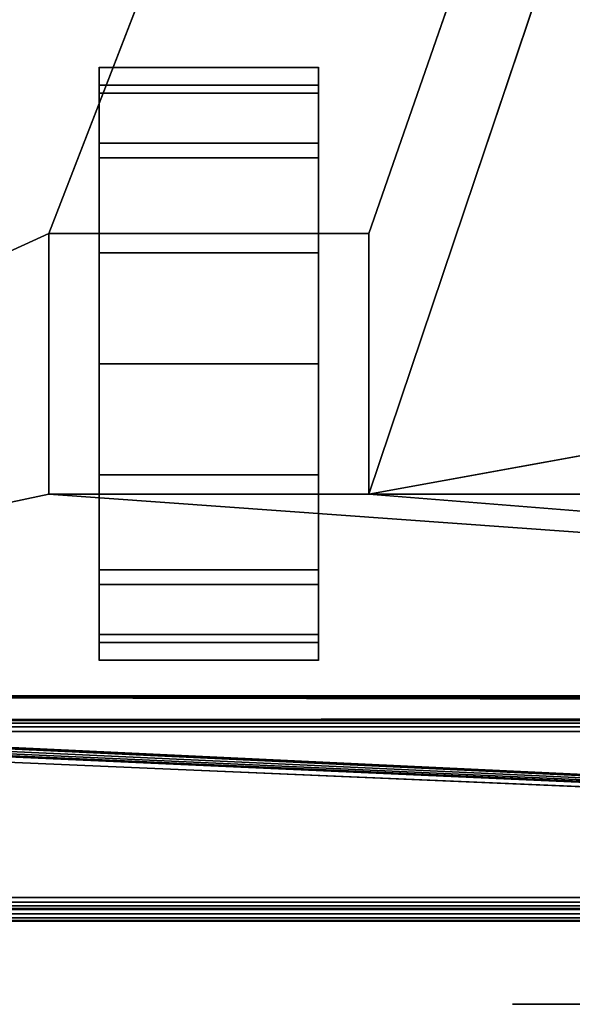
# Model space of a CAD drawing. Header units: millimetres. Extents: x -10 to 414, y -927 to 10.
# Tile 8 of 40: x 110 to 157, y -907 to -824. Entities that reach past the tile are written whole.
import ezdxf

# ---------------------------------------------------------------- set-up
doc = ezdxf.new("R2010")
doc.units = ezdxf.units.MM
doc.header["$MEASUREMENT"] = 0
for name, color, linetype, lineweight in [('0 Misc', 7, 'Continuous', 35), ('10 Raster Images', 7, 'Continuous', 35), ('5 Hatches', 7, 'Continuous', 35)]:
    doc.layers.add(name, color=color, linetype=linetype, lineweight=lineweight)

msp = doc.modelspace()

# ---------------------------------------------------------------- linework, layer by layer
at = {"layer": '0 Misc', "color": 160, "linetype": 'Continuous', "lineweight": 25}
for p, q in [((112.5, -842, 70), (377, -159, 70)), ((139.5, -842, 70), (377, -159, 70)), ((139.5, -864, 70), (377, -159, 70)), ((116.75, -832.775, 10.305), (116.75, -829.224, 32.725)), ((116.75, -829.224, 17.275), (116.75, -829.224, 32.725)), ((135.25, -832.775, 39.695), (135.25, -829.224, 17.275)), ((135.25, -829.224, 32.725), (135.25, -829.224, 17.275)), ((116.75, -838.305, 4.775), (116.75, -832.775, 39.695)), ((116.75, -832.775, 10.305), (116.75, -832.775, 39.695)), ((135.25, -838.305, 45.225), (135.25, -832.775, 10.305)), ((135.25, -832.775, 39.695), (135.25, -832.775, 10.305)), ((116.75, -842, 25), (116.75, -838.305, 45.225)), ((116.75, -838.305, 4.775), (116.75, -842, 25)), ((116.75, -838.305, 4.775), (116.75, -838.305, 45.225)), ((135.25, -842, 25), (135.25, -838.305, 4.775)), ((135.25, -842, 47.45), (135.25, -838.305, 4.775)), ((135.25, -838.305, 45.225), (135.25, -838.305, 4.775)), ((23, -883, 70), (112.5, -842, 70)), ((112.5, -842, 70), (112.5, -864, 70)), ((139.5, -842, 70), (112.5, -842, 70)), ((112.5, -842, 25), (112.5, -864, 25)), ((112.5, -842, 70), (112.5, -842, 25)), ((116.75, -842, 25), (112.5, -842, 25)), ((116.75, -842, 25), (112.5, -842, 70)), ((116.75, -842, 47.45), (112.5, -842, 70)), ((135.25, -842, 47.45), (112.5, -842, 70)), ((116.75, -842, 25), (116.75, -842, 47.45)), ((116.75, -864, 25), (116.75, -842, 25)), ((116.75, -842, 47.45), (135.25, -842, 47.45)), ((116.75, -860.725, 1.224), (116.75, -842, 25)), ((116.75, -853), (116.75, -842, 25)), ((116.75, -845.275, 1.224), (116.75, -842, 25)), ((135.25, -842, 47.45), (135.25, -842, 25)), ((135.25, -842, 25), (135.25, -864, 25)), ((139.5, -842, 25), (135.25, -842, 25)), ((135.25, -842, 25), (135.25, -860.725, 1.224)), ((135.25, -842, 25), (135.25, -853)), ((135.25, -842, 25), (135.25, -845.275, 1.224)), ((139.5, -842, 25), (135.25, -842, 47.45)), ((139.5, -842, 70), (135.25, -842, 47.45)), ((139.5, -864, 70), (139.5, -842, 70)), ((139.5, -842, 25), (139.5, -842, 70)), ((139.5, -864, 25), (139.5, -842, 25)), ((139.5, -864, 70), (260.5, -842, 70)), ((116.75, -860.725, 1.224), (116.75, -864, 25)), ((135.25, -867.695, 45.225), (135.25, -860.725, 1.224)), ((135.25, -864, 25), (135.25, -860.725, 1.224)), ((112.5, -864, 70), (23, -883, 70)), ((112.5, -864, 70), (139.5, -864, 70)), ((112.5, -864, 25), (112.5, -864, 70)), ((116.75, -864, 25), (112.5, -864, 25)), ((377, -883, 70), (112.5, -864, 70)), ((112.5, -864, 25), (116.75, -864, 47.45)), ((112.5, -864, 70), (116.75, -864, 47.45)), ((116.75, -864, 47.45), (116.75, -864, 25)), ((135.25, -864, 47.45), (116.75, -864, 47.45)), ((116.75, -867.695, 4.775), (116.75, -864, 47.45)), ((116.75, -867.695, 4.775), (116.75, -864, 25)), ((116.75, -864, 47.45), (139.5, -864, 70)), ((135.25, -864, 25), (135.25, -864, 47.45)), ((139.5, -864, 25), (135.25, -864, 25)), ((135.25, -864, 25), (135.25, -867.695, 45.225)), ((135.25, -864, 25), (139.5, -864, 70)), ((135.25, -864, 47.45), (139.5, -864, 70)), ((139.5, -864, 70), (139.5, -864, 25)), ((377, -883, 70), (139.5, -864, 70)), ((260.5, -864, 70), (139.5, -864, 70)), ((116.75, -873.225, 10.305), (116.75, -867.695, 45.225)), ((116.75, -867.695, 4.775), (116.75, -867.695, 45.225)), ((135.25, -873.225, 39.695), (135.25, -867.695, 4.775)), ((135.25, -867.695, 45.225), (135.25, -867.695, 4.775)), ((116.75, -876.776, 17.275), (116.75, -873.225, 39.695)), ((116.75, -873.225, 10.305), (116.75, -873.225, 39.695)), ((135.25, -876.776, 32.725), (135.25, -873.225, 10.305)), ((135.25, -873.225, 39.695), (135.25, -873.225, 10.305)), ((116.75, -876.776, 17.275), (116.75, -876.776, 32.725)), ((135.25, -876.776, 32.725), (135.25, -876.776, 17.275)), ((399, -899, 1173), (16.891, -881.454, 1173)), ((399, -899, 1173), (16.988, -881.156, 1173)), ((399, -899, 1173), (17, -881, 1173)), ((383.293, -881.707, 1173), (17, -881, 1173)), ((383.109, -881.454, 1173), (17, -881, 1173)), ((383.012, -881.156, 1173), (17, -881, 1173)), ((383, -881, 1173), (17, -881, 1173)), ((399, -899, 1173), (2, -882, 1173)), ((399, -899, 1173), (16, -882, 1173)), ((399, -899, 1173), (16.156, -881.988, 1173)), ((399, -899, 1173), (16.454, -881.891, 1173)), ((399, -899, 1173), (16.707, -881.707, 1173)), ((4, -883, 13.5), (396, -883, 13.5)), ((396, -883, 1169), (4, -883, 1169)), ((359.5, -883, 809), (4, -883, 1169)), ((360.3, -882.9, 93), (23, -883, 93)), ((23, -883, 70), (377, -883, 70)), ((377, -883, 93), (23, -883, 93)), ((396, -883, 13.5), (23, -883, 70)), ((359.5, -883, 428), (23, -883, 93)), ((40.5, -883, 786), (359.5, -883, 786)), ((40.5, -883, 428), (359.5, -883, 428)), ((359.5, -883, 809), (40.5, -883, 809)), ((359.5, -883, 451), (40.5, -883, 451)), ((359.5, -883, 451), (40.5, -883, 786)), ((396, -884, 12.5), (4, -884, 12.5)), ((4, -884, 1170), (396, -884, 1170)), ((4, -898, 12.5), (396, -898, 12.5)), ((396, -898, 1170), (4, -898, 1170)), ((1, -899, 1173), (399, -899, 1173)), ((399, -899, 1195), (1, -899, 1195)), ((396, -899, 13.5), (4, -899, 13.5)), ((4, -899, 1169), (396, -899, 1169)), ((4, -899, 13.5), (396, -899, 1169)), ((4, -899, 13.5), (204.554, -899, 730)), ((4, -899, 1169), (195.446, -899, 730)), ((195.446, -899, 730), (4, -899, 13.5)), ((4, -899, 1169), (195.717, -899, 730.779)), ((4, -899, 1169), (196.049, -899, 731.534)), ((4, -899, 1169), (196.442, -899, 732.187)), ((4, -899, 1169), (197.415, -899, 733.16)), ((4, -899, 1169), (198.641, -899, 733.785)), ((4, -899, 1169), (200, -899, 734)), ((4, -899, 1169), (197.415, -899, 1046.84)), ((4, -899, 1169), (196.442, -899, 1047.813)), ((4, -899, 1169), (196.049, -899, 1048.466)), ((4, -899, 1169), (195.505, -899, 1049.81)), ((4, -899, 1169), (195, -899, 1053)), ((4, -899, 1169), (195, -899, 1054)), ((4, -899, 1169), (164.278, -899, 1124.392)), ((4, -899, 1169), (162.048, -899, 1125.528)), ((4, -899, 1169), (160.278, -899, 1127.298)), ((4, -899, 1169), (159.142, -899, 1129.528)), ((4, -899, 1169), (158.75, -899, 1132)), ((4, -899, 1169), (158.75, -899, 1149)), ((4, -899, 1169), (159.142, -899, 1151.472)), ((4, -899, 1169), (160.278, -899, 1153.702)), ((4, -899, 1169), (162.048, -899, 1155.472)), ((4, -899, 1169), (164.278, -899, 1156.608)), ((4, -899, 1169), (166.75, -899, 1157)), ((1, -900, 1194), (399, -900, 1194)), ((399, -900, 1174), (1, -900, 1174))]:
    msp.add_line(p, q, dxfattribs=at).dxf.unprotected_set("ltscale", 0)
at = {"layer": '0 Misc', "color": 160, "linetype": 'Continuous', "lineweight": 25, "extrusion": (0, 1, 0)}
msp.add_circle((-162.8, 1140.5, -907), 11.2, dxfattribs=at).dxf.unprotected_set("ltscale", 0)
at = {"layer": '0 Misc', "color": 160, "linetype": 'Continuous', "lineweight": 25, "extrusion": (-1, 0, 0)}
msp.add_arc((853, 25, -116.75), 25, 116.10388, 63.89612, dxfattribs=at).dxf.unprotected_set("ltscale", 0)
at = {"layer": '0 Misc', "color": 160, "linetype": 'Continuous', "lineweight": 25, "extrusion": (1, 0, 0)}
msp.add_arc((-853, 25, 135.25), 25, 116.10388, 63.89612, dxfattribs=at).dxf.unprotected_set("ltscale", 0)
at = {"layer": '0 Misc', "color": 7, "lineweight": 25}
for points in [[(383, -17, 1173), (17, -881, 1173), (17, -17, 1173)], [(383, -881, 1173), (17, -881, 1173), (383, -17, 1173)], [(377, -159, 70), (23, -883, 70), (23, -159, 70)], [(23, -883, 70), (377, -159, 70), (112.5, -842, 70)], [(112.5, -842, 70), (377, -159, 70), (139.5, -842, 70)], [(139.5, -842, 70), (377, -159, 70), (139.5, -864, 70)], [(139.5, -864, 70), (377, -159, 70), (260.5, -842, 70)], [(25.7, -522, 93), (23, -883, 93), (360.3, -882.9, 93)], [(25.7, -522, 93), (360.3, -882.9, 93), (360.3, -522, 93)], [(116.75, -829.224, 17.275), (116.75, -829.224, 32.725), (116.75, -828, 25)], [(135.25, -829.224, 32.725), (135.25, -829.224, 17.275), (135.25, -828, 25)], [(116.75, -832.775, 10.305), (116.75, -832.775, 39.695), (116.75, -829.224, 32.725)], [(116.75, -832.775, 10.305), (116.75, -829.224, 32.725), (116.75, -829.224, 17.275)], [(135.25, -832.775, 39.695), (135.25, -832.775, 10.305), (135.25, -829.224, 17.275)], [(135.25, -832.775, 39.695), (135.25, -829.224, 17.275), (135.25, -829.224, 32.725)], [(116.75, -838.305, 4.775), (116.75, -838.305, 45.225), (116.75, -832.775, 39.695)], [(116.75, -838.305, 4.775), (116.75, -832.775, 39.695), (116.75, -832.775, 10.305)], [(135.25, -838.305, 45.225), (135.25, -838.305, 4.775), (135.25, -832.775, 10.305)], [(135.25, -838.305, 45.225), (135.25, -832.775, 10.305), (135.25, -832.775, 39.695)], [(116.75, -838.305, 45.225), (116.75, -842, 25), (116.75, -842, 47.45)], [(116.75, -845.275, 1.224), (116.75, -842, 25), (116.75, -838.305, 4.775)], [(116.75, -838.305, 4.775), (116.75, -842, 25), (116.75, -838.305, 45.225)], [(135.25, -842, 25), (135.25, -845.275, 1.224), (135.25, -838.305, 4.775)], [(135.25, -842, 25), (135.25, -838.305, 4.775), (135.25, -842, 47.45)], [(135.25, -842, 47.45), (135.25, -838.305, 4.775), (135.25, -838.305, 45.225)], [(112.5, -864, 70), (23, -883, 70), (112.5, -842, 70)], [(112.5, -842, 70), (116.75, -842, 25), (112.5, -842, 25)], [(116.75, -842, 25), (112.5, -842, 70), (116.75, -842, 47.45)], [(116.75, -842, 47.45), (112.5, -842, 70), (135.25, -842, 47.45)], [(139.5, -842, 70), (135.25, -842, 47.45), (112.5, -842, 70)], [(116.75, -860.725, 1.224), (116.75, -864, 25), (116.75, -842, 25)], [(116.75, -860.725, 1.224), (116.75, -842, 25), (116.75, -853)], [(116.75, -853), (116.75, -842, 25), (116.75, -845.275, 1.224)], [(135.25, -864, 25), (135.25, -860.725, 1.224), (135.25, -842, 25)], [(135.25, -842, 25), (135.25, -860.725, 1.224), (135.25, -853)], [(135.25, -842, 25), (135.25, -853), (135.25, -845.275, 1.224)], [(135.25, -842, 47.45), (139.5, -842, 25), (135.25, -842, 25)], [(139.5, -842, 25), (135.25, -842, 47.45), (139.5, -842, 70)], [(260.5, -864, 70), (139.5, -864, 70), (260.5, -842, 70)], [(116.75, -867.695, 4.775), (116.75, -864, 25), (116.75, -860.725, 1.224)], [(135.25, -867.695, 45.225), (135.25, -867.695, 4.775), (135.25, -860.725, 1.224)], [(135.25, -867.695, 45.225), (135.25, -860.725, 1.224), (135.25, -864, 25)], [(23, -883, 70), (112.5, -864, 70), (377, -883, 70)], [(377, -883, 70), (112.5, -864, 70), (139.5, -864, 70)], [(116.75, -864, 47.45), (112.5, -864, 25), (116.75, -864, 25)], [(112.5, -864, 25), (116.75, -864, 47.45), (112.5, -864, 70)], [(112.5, -864, 70), (116.75, -864, 47.45), (139.5, -864, 70)], [(116.75, -867.695, 4.775), (116.75, -867.695, 45.225), (116.75, -864, 47.45)], [(116.75, -867.695, 4.775), (116.75, -864, 47.45), (116.75, -864, 25)], [(135.25, -864, 47.45), (139.5, -864, 70), (116.75, -864, 47.45)], [(135.25, -864, 47.45), (135.25, -867.695, 45.225), (135.25, -864, 25)], [(139.5, -864, 70), (135.25, -864, 25), (139.5, -864, 25)], [(135.25, -864, 25), (139.5, -864, 70), (135.25, -864, 47.45)], [(377, -883, 70), (139.5, -864, 70), (260.5, -864, 70)], [(116.75, -873.225, 10.305), (116.75, -873.225, 39.695), (116.75, -867.695, 45.225)], [(116.75, -873.225, 10.305), (116.75, -867.695, 45.225), (116.75, -867.695, 4.775)], [(135.25, -873.225, 39.695), (135.25, -873.225, 10.305), (135.25, -867.695, 4.775)], [(135.25, -873.225, 39.695), (135.25, -867.695, 4.775), (135.25, -867.695, 45.225)], [(116.75, -876.776, 17.275), (116.75, -876.776, 32.725), (116.75, -873.225, 39.695)], [(116.75, -876.776, 17.275), (116.75, -873.225, 39.695), (116.75, -873.225, 10.305)], [(135.25, -876.776, 32.725), (135.25, -876.776, 17.275), (135.25, -873.225, 10.305)], [(135.25, -876.776, 32.725), (135.25, -873.225, 10.305), (135.25, -873.225, 39.695)], [(116.75, -876.776, 32.725), (116.75, -876.776, 17.275), (116.75, -878, 25)], [(135.25, -876.776, 17.275), (135.25, -876.776, 32.725), (135.25, -878, 25)], [(399, -899, 1173), (16.707, -881.707, 1173), (16.891, -881.454, 1173)], [(399, -899, 1173), (16.891, -881.454, 1173), (16.988, -881.156, 1173)], [(399, -899, 1173), (16.988, -881.156, 1173), (17, -881, 1173)], [(399, -899, 1173), (17, -881, 1173), (383.293, -881.707, 1173)], [(383.293, -881.707, 1173), (17, -881, 1173), (383.109, -881.454, 1173)], [(383.109, -881.454, 1173), (17, -881, 1173), (383.012, -881.156, 1173)], [(383.012, -881.156, 1173), (17, -881, 1173), (383, -881, 1173)], [(1, -899, 1173), (2, -882, 1173), (399, -899, 1173)], [(399, -899, 1173), (2, -882, 1173), (16, -882, 1173)], [(399, -899, 1173), (16, -882, 1173), (16.156, -881.988, 1173)], [(399, -899, 1173), (16.156, -881.988, 1173), (16.454, -881.891, 1173)], [(399, -899, 1173), (16.454, -881.891, 1173), (16.707, -881.707, 1173)], [(4, -883, 13.5), (23, -883, 70), (396, -883, 13.5)], [(40.5, -883, 809), (4, -883, 1169), (359.5, -883, 809)], [(396, -883, 1169), (359.5, -883, 809), (4, -883, 1169)], [(360.3, -882.9, 93), (23, -883, 93), (377, -883, 93)], [(377, -883, 70), (396, -883, 13.5), (23, -883, 70)], [(359.5, -883, 428), (377, -883, 93), (23, -883, 93)], [(359.5, -883, 428), (23, -883, 93), (40.5, -883, 428)], [(40.5, -883, 451), (40.5, -883, 786), (359.5, -883, 451)], [(359.5, -883, 786), (359.5, -883, 451), (40.5, -883, 786)]]:
    msp.add_3dface(points, dxfattribs=at)
for points, invisible_edges in [([(359.5, -522, 786), (40.5, -883, 786), (40.5, -522, 786)], 1), ([(359.5, -522, 786), (359.5, -883, 786), (40.5, -883, 786)], 12), ([(359.5, -522, 428), (40.5, -883, 428), (40.5, -522, 428)], 1), ([(359.5, -522, 428), (359.5, -883, 428), (40.5, -883, 428)], 12), ([(40.5, -522, 809), (359.5, -883, 809), (359.5, -522, 809)], 1), ([(40.5, -522, 809), (40.5, -883, 809), (359.5, -883, 809)], 12), ([(40.5, -522, 451), (359.5, -883, 451), (359.5, -522, 451)], 1), ([(40.5, -522, 451), (40.5, -883, 451), (359.5, -883, 451)], 12), ([(135.25, -829.497, 33.52), (116.75, -828.016, 24.102), (116.75, -829.497, 33.52)], 1), ([(135.25, -829.497, 33.52), (135.25, -828.016, 24.102), (116.75, -828.016, 24.102)], 12), ([(135.25, -828.016, 24.102), (116.75, -830.169, 14.814), (116.75, -828.016, 24.102)], 1), ([(135.25, -828.016, 24.102), (135.25, -830.169, 14.814), (116.75, -830.169, 14.814)], 12), ([(135.25, -834.395, 41.699), (116.75, -829.497, 33.52), (116.75, -834.395, 41.699)], 1), ([(135.25, -834.395, 41.699), (135.25, -829.497, 33.52), (116.75, -829.497, 33.52)], 12), ([(135.25, -830.169, 14.814), (116.75, -835.643, 7.008), (116.75, -830.169, 14.814)], 1), ([(135.25, -830.169, 14.814), (135.25, -835.643, 7.008), (116.75, -835.643, 7.008)], 12), ([(135.25, -842, 47.45), (116.75, -834.395, 41.699), (116.75, -842, 47.45)], 1), ([(135.25, -842, 47.45), (135.25, -834.395, 41.699), (116.75, -834.395, 41.699)], 12), ([(135.25, -835.643, 7.008), (116.75, -843.641, 1.818), (116.75, -835.643, 7.008)], 1), ([(135.25, -835.643, 7.008), (135.25, -843.641, 1.818), (116.75, -843.641, 1.818)], 12), ([(112.5, -842, 70), (112.5, -864, 25), (112.5, -864, 70)], 1), ([(112.5, -842, 70), (112.5, -842, 25), (112.5, -864, 25)], 12), ([(116.75, -864, 25), (112.5, -842, 25), (116.75, -842, 25)], 1), ([(116.75, -864, 25), (112.5, -864, 25), (112.5, -842, 25)], 12), ([(135.25, -842, 25), (139.5, -864, 25), (135.25, -864, 25)], 1), ([(135.25, -842, 25), (139.5, -842, 25), (139.5, -864, 25)], 12), ([(139.5, -864, 70), (139.5, -842, 25), (139.5, -842, 70)], 1), ([(139.5, -864, 70), (139.5, -864, 25), (139.5, -842, 25)], 12), ([(116.75, -843.641, 1.818), (135.25, -853), (116.75, -853)], 1), ([(116.75, -843.641, 1.818), (135.25, -843.641, 1.818), (135.25, -853)], 12), ([(116.75, -853), (135.25, -862.359, 1.818), (116.75, -862.359, 1.818)], 1), ([(116.75, -853), (135.25, -853), (135.25, -862.359, 1.818)], 12), ([(135.25, -862.359, 1.818), (116.75, -870.357, 7.008), (116.75, -862.359, 1.818)], 1), ([(135.25, -862.359, 1.818), (135.25, -870.357, 7.008), (116.75, -870.357, 7.008)], 12), ([(135.25, -871.605, 41.699), (116.75, -864, 47.45), (116.75, -871.605, 41.699)], 1), ([(135.25, -871.605, 41.699), (135.25, -864, 47.45), (116.75, -864, 47.45)], 12), ([(135.25, -870.357, 7.008), (116.75, -875.831, 14.814), (116.75, -870.357, 7.008)], 1), ([(135.25, -870.357, 7.008), (135.25, -875.831, 14.814), (116.75, -875.831, 14.814)], 12), ([(135.25, -876.503, 33.52), (116.75, -871.605, 41.699), (116.75, -876.503, 33.52)], 1), ([(135.25, -876.503, 33.52), (135.25, -871.605, 41.699), (116.75, -871.605, 41.699)], 12), ([(135.25, -875.831, 14.814), (116.75, -877.984, 24.102), (116.75, -875.831, 14.814)], 1), ([(135.25, -875.831, 14.814), (135.25, -877.984, 24.102), (116.75, -877.984, 24.102)], 12), ([(116.75, -877.984, 24.102), (135.25, -876.503, 33.52), (116.75, -876.503, 33.52)], 1), ([(116.75, -877.984, 24.102), (135.25, -877.984, 24.102), (135.25, -876.503, 33.52)], 12), ([(396, -883, 1169), (4, -883.076, 1169.383), (396, -883.076, 1169.383)], 1), ([(396, -883, 1169), (4, -883, 1169), (4, -883.076, 1169.383)], 12), ([(4, -883, 13.5), (396, -883.076, 13.117), (4, -883.076, 13.117)], 1), ([(4, -883, 13.5), (396, -883, 13.5), (396, -883.076, 13.117)], 12), ([(4, -883.293, 1169.707), (396, -883.076, 1169.383), (4, -883.076, 1169.383)], 1), ([(4, -883.293, 1169.707), (396, -883.293, 1169.707), (396, -883.076, 1169.383)], 12), ([(396, -883.293, 12.793), (4, -883.076, 13.117), (396, -883.076, 13.117)], 1), ([(396, -883.293, 12.793), (4, -883.293, 12.793), (4, -883.076, 13.117)], 12), ([(4, -883.617, 1169.924), (396, -883.293, 1169.707), (4, -883.293, 1169.707)], 1), ([(4, -883.617, 1169.924), (396, -883.617, 1169.924), (396, -883.293, 1169.707)], 12), ([(396, -883.617, 12.576), (4, -883.293, 12.793), (396, -883.293, 12.793)], 1), ([(396, -883.617, 12.576), (4, -883.617, 12.576), (4, -883.293, 12.793)], 12), ([(4, -884, 1170), (396, -883.617, 1169.924), (4, -883.617, 1169.924)], 1), ([(4, -884, 1170), (396, -884, 1170), (396, -883.617, 1169.924)], 12), ([(396, -884, 12.5), (4, -883.617, 12.576), (396, -883.617, 12.576)], 1), ([(396, -884, 12.5), (4, -884, 12.5), (4, -883.617, 12.576)], 12), ([(1, -899, 1173), (399, -899.383, 1173.076), (1, -899.383, 1173.076)], 1), ([(1, -899, 1173), (399, -899, 1173), (399, -899.383, 1173.076)], 12), ([(399, -899, 1195), (1, -899.383, 1194.924), (399, -899.383, 1194.924)], 1), ([(399, -899, 1195), (1, -899, 1195), (1, -899.383, 1194.924)], 12), ([(399, -899.707, 1173.293), (1, -899.383, 1173.076), (399, -899.383, 1173.076)], 1), ([(399, -899.707, 1173.293), (1, -899.707, 1173.293), (1, -899.383, 1173.076)], 12), ([(399, -899.383, 1194.924), (1, -899.707, 1194.707), (399, -899.707, 1194.707)], 1), ([(399, -899.383, 1194.924), (1, -899.383, 1194.924), (1, -899.707, 1194.707)], 12), ([(399, -899.924, 1173.617), (1, -899.707, 1173.293), (399, -899.707, 1173.293)], 1), ([(399, -899.924, 1173.617), (1, -899.924, 1173.617), (1, -899.707, 1173.293)], 12), ([(399, -899.707, 1194.707), (1, -899.924, 1194.383), (399, -899.924, 1194.383)], 1), ([(399, -899.707, 1194.707), (1, -899.707, 1194.707), (1, -899.924, 1194.383)], 12), ([(399, -900, 1174), (1, -899.924, 1173.617), (399, -899.924, 1173.617)], 1), ([(399, -900, 1174), (1, -900, 1174), (1, -899.924, 1173.617)], 12), ([(1, -900, 1194), (399, -899.924, 1194.383), (1, -899.924, 1194.383)], 1), ([(1, -900, 1194), (399, -900, 1194), (399, -899.924, 1194.383)], 12), ([(1, -900, 1194), (399, -900, 1174), (399, -900, 1194)], 1), ([(1, -900, 1194), (1, -900, 1174), (399, -900, 1174)], 12)]:
    msp.add_3dface(points, dxfattribs=dict(at, invisible_edges=invisible_edges))
at = {"layer": '0 Misc', "color": 5, "lineweight": 25}
for points, invisible_edges in [([(4, -898, 12.5), (396, -884, 12.5), (396, -898, 12.5)], 1), ([(4, -898, 12.5), (4, -884, 12.5), (396, -884, 12.5)], 12), ([(396, -898, 1170), (4, -884, 1170), (4, -898, 1170)], 1), ([(396, -898, 1170), (396, -884, 1170), (4, -884, 1170)], 12), ([(396, -898, 1170), (4, -898.383, 1169.924), (396, -898.383, 1169.924)], 1), ([(396, -898, 1170), (4, -898, 1170), (4, -898.383, 1169.924)], 12), ([(4, -898, 12.5), (396, -898.383, 12.576), (4, -898.383, 12.576)], 1), ([(4, -898, 12.5), (396, -898, 12.5), (396, -898.383, 12.576)], 12), ([(4, -898.707, 1169.707), (396, -898.383, 1169.924), (4, -898.383, 1169.924)], 1), ([(4, -898.707, 1169.707), (396, -898.707, 1169.707), (396, -898.383, 1169.924)], 12), ([(396, -898.707, 12.793), (4, -898.383, 12.576), (396, -898.383, 12.576)], 1), ([(396, -898.707, 12.793), (4, -898.707, 12.793), (4, -898.383, 12.576)], 12), ([(4, -898.924, 1169.383), (396, -898.707, 1169.707), (4, -898.707, 1169.707)], 1), ([(4, -898.924, 1169.383), (396, -898.924, 1169.383), (396, -898.707, 1169.707)], 12), ([(396, -898.924, 13.117), (4, -898.707, 12.793), (396, -898.707, 12.793)], 1), ([(396, -898.924, 13.117), (4, -898.924, 13.117), (4, -898.707, 12.793)], 12), ([(4, -899, 1169), (396, -898.924, 1169.383), (4, -898.924, 1169.383)], 1), ([(4, -899, 1169), (396, -899, 1169), (396, -898.924, 1169.383)], 12), ([(396, -899, 13.5), (4, -898.924, 13.117), (396, -898.924, 13.117)], 1), ([(396, -899, 13.5), (4, -899, 13.5), (4, -898.924, 13.117)], 12)]:
    msp.add_3dface(points, dxfattribs=dict(at, invisible_edges=invisible_edges))
for points in [[(396, -899, 1169), (4, -899, 13.5), (396, -899, 13.5)], [(4, -899, 13.5), (396, -899, 1169), (204.554, -899, 730)], [(4, -899, 13.5), (195.446, -899, 730), (4, -899, 1169)], [(195.446, -899, 730), (4, -899, 13.5), (204.554, -899, 730)], [(4, -899, 1169), (195.446, -899, 730), (195.717, -899, 730.779)], [(4, -899, 1169), (195.717, -899, 730.779), (196.049, -899, 731.534)], [(4, -899, 1169), (196.049, -899, 731.534), (196.442, -899, 732.187)], [(4, -899, 1169), (196.442, -899, 732.187), (197.415, -899, 733.16)], [(4, -899, 1169), (197.415, -899, 733.16), (198.641, -899, 733.785)], [(4, -899, 1169), (198.641, -899, 733.785), (200, -899, 734)], [(4, -899, 1169), (200, -899, 734), (197.415, -899, 1046.84)], [(4, -899, 1169), (197.415, -899, 1046.84), (196.442, -899, 1047.813)], [(4, -899, 1169), (196.442, -899, 1047.813), (196.049, -899, 1048.466)], [(4, -899, 1169), (196.049, -899, 1048.466), (195.505, -899, 1049.81)], [(4, -899, 1169), (195.505, -899, 1049.81), (195, -899, 1053)], [(4, -899, 1169), (195, -899, 1053), (195, -899, 1054)], [(4, -899, 1169), (195, -899, 1054), (164.278, -899, 1124.392)], [(4, -899, 1169), (164.278, -899, 1124.392), (162.048, -899, 1125.528)], [(4, -899, 1169), (162.048, -899, 1125.528), (160.278, -899, 1127.298)], [(4, -899, 1169), (160.278, -899, 1127.298), (159.142, -899, 1129.528)], [(4, -899, 1169), (159.142, -899, 1129.528), (158.75, -899, 1132)], [(4, -899, 1169), (158.75, -899, 1132), (158.75, -899, 1149)], [(4, -899, 1169), (158.75, -899, 1149), (159.142, -899, 1151.472)], [(4, -899, 1169), (159.142, -899, 1151.472), (160.278, -899, 1153.702)], [(4, -899, 1169), (160.278, -899, 1153.702), (162.048, -899, 1155.472)], [(4, -899, 1169), (162.048, -899, 1155.472), (164.278, -899, 1156.608)], [(4, -899, 1169), (164.278, -899, 1156.608), (166.75, -899, 1157)], [(4, -899, 1169), (166.75, -899, 1157), (396, -899, 1169)]]:
    msp.add_3dface(points, dxfattribs=at)
at = {"layer": '10 Raster Images', "color": 160, "linetype": 'Continuous', "lineweight": 25}
for p, q in [((116.75, -829.224, 17.275), (116.75, -828, 25)), ((116.75, -828, 25), (116.75, -829.224, 32.725)), ((135.25, -829.224, 32.725), (135.25, -828, 25)), ((135.25, -828, 25), (135.25, -829.224, 17.275)), ((116.75, -829.224, 32.725), (116.75, -832.775, 39.695)), ((116.75, -832.775, 10.305), (116.75, -829.224, 17.275)), ((135.25, -829.224, 17.275), (135.25, -832.775, 10.305)), ((135.25, -832.775, 39.695), (135.25, -829.224, 32.725)), ((116.75, -832.775, 39.695), (116.75, -838.305, 45.225)), ((116.75, -838.305, 4.775), (116.75, -832.775, 10.305)), ((135.25, -832.775, 10.305), (135.25, -838.305, 4.775)), ((135.25, -838.305, 45.225), (135.25, -832.775, 39.695)), ((116.75, -838.305, 45.225), (116.75, -842, 47.45)), ((116.75, -845.275, 1.224), (116.75, -838.305, 4.775)), ((135.25, -838.305, 4.775), (135.25, -845.275, 1.224)), ((135.25, -842, 47.45), (135.25, -838.305, 45.225)), ((112.5, -842, 70), (139.5, -842, 70)), ((112.5, -864, 70), (112.5, -842, 70)), ((112.5, -842, 70), (112.5, -842, 25)), ((112.5, -842, 25), (116.75, -842, 25)), ((139.5, -842, 70), (112.5, -842, 70)), ((116.75, -842, 47.45), (116.75, -842, 25)), ((116.75, -842, 25), (116.75, -864, 25)), ((116.75, -842, 25), (116.75, -842, 47.45)), ((116.75, -842, 47.45), (135.25, -842, 47.45)), ((135.25, -864, 25), (135.25, -842, 25)), ((135.25, -842, 25), (135.25, -842, 47.45)), ((135.25, -842, 47.45), (135.25, -842, 25)), ((135.25, -842, 25), (139.5, -842, 25)), ((139.5, -842, 70), (139.5, -864, 70)), ((139.5, -842, 25), (139.5, -842, 70)), ((116.75, -853), (116.75, -845.275, 1.224)), ((135.25, -845.275, 1.224), (135.25, -853)), ((116.75, -860.725, 1.224), (116.75, -853)), ((135.25, -853), (135.25, -860.725, 1.224)), ((116.75, -867.695, 4.775), (116.75, -860.725, 1.224)), ((135.25, -860.725, 1.224), (135.25, -867.695, 4.775)), ((139.5, -864, 70), (112.5, -864, 70)), ((116.75, -864, 25), (112.5, -864, 25)), ((112.5, -864, 25), (112.5, -864, 70)), ((112.5, -864, 70), (139.5, -864, 70)), ((116.75, -864, 47.45), (116.75, -867.695, 45.225)), ((116.75, -864, 25), (116.75, -864, 47.45)), ((135.25, -864, 47.45), (116.75, -864, 47.45)), ((116.75, -864, 47.45), (116.75, -864, 25)), ((135.25, -864, 47.45), (135.25, -864, 25)), ((135.25, -867.695, 45.225), (135.25, -864, 47.45)), ((139.5, -864, 25), (135.25, -864, 25)), ((135.25, -864, 25), (135.25, -864, 47.45)), ((139.5, -864, 70), (139.5, -864, 25)), ((116.75, -867.695, 45.225), (116.75, -873.225, 39.695)), ((116.75, -873.225, 10.305), (116.75, -867.695, 4.775)), ((135.25, -867.695, 4.775), (135.25, -873.225, 10.305)), ((135.25, -873.225, 39.695), (135.25, -867.695, 45.225)), ((116.75, -873.225, 39.695), (116.75, -876.776, 32.725)), ((116.75, -876.776, 17.275), (116.75, -873.225, 10.305)), ((135.25, -873.225, 10.305), (135.25, -876.776, 17.275)), ((135.25, -876.776, 32.725), (135.25, -873.225, 39.695)), ((116.75, -876.776, 32.725), (116.75, -878, 25)), ((116.75, -878, 25), (116.75, -876.776, 17.275)), ((135.25, -876.776, 17.275), (135.25, -878, 25)), ((135.25, -878, 25), (135.25, -876.776, 32.725)), ((4, -883, 13.5), (396, -883, 13.5)), ((396, -883, 1169), (4, -883, 1169)), ((23, -883, 70), (377, -883, 70)), ((377, -883, 93), (23, -883, 93)), ((377, -883, 70), (23, -883, 70)), ((23, -883, 93), (377, -883, 93)), ((40.5, -883, 451), (359.5, -883, 451)), ((40.5, -883, 809), (359.5, -883, 809)), ((359.5, -883, 428), (40.5, -883, 428)), ((359.5, -883, 786), (40.5, -883, 786)), ((1, -899, 1173), (399, -899, 1173)), ((396, -899, 13.5), (4, -899, 13.5)), ((4, -899, 1169), (396, -899, 1169))]:
    msp.add_line(p, q, dxfattribs=at).dxf.unprotected_set("ltscale", 0)
at = {"layer": '5 Hatches', "color": 7, "lineweight": 25}
for points, invisible_edges in [([(399, -899, 1195), (1, -1, 1195), (1, -899, 1195)], 1), ([(399, -899, 1195), (399, -1, 1195), (1, -1, 1195)], 12)]:
    msp.add_3dface(points, dxfattribs=dict(at, invisible_edges=invisible_edges))

doc.saveas('drawing.dxf')
